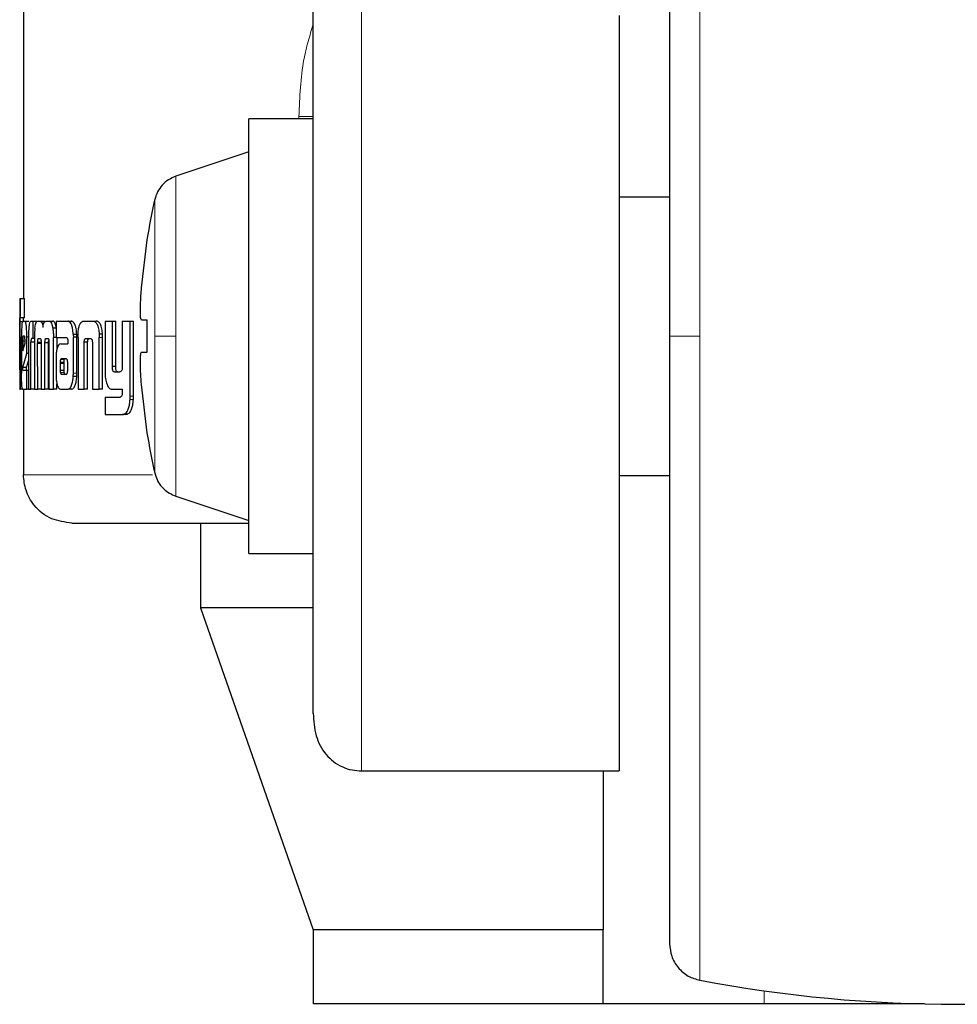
# Model space of a CAD drawing. Header units: millimetres. Extents: x 27 to 265, y 60 to 148.
# Tile 67 of 78: x 233.78 to 234.79, y 60.47 to 61.53. Entities that reach past the tile are written whole.
import ezdxf

# ---------------------------------------------------------------- set-up
doc = ezdxf.new("R2010")
doc.units = ezdxf.units.MM
doc.linetypes.add('PHANTOM', pattern=[12.7, 6.35, -1.27, 1.27, -1.27, 1.27, -1.27])

msp = doc.modelspace()

# ---------------------------------------------------------------- linework, layer by layer
at = {"color": 7, "linetype": 'Continuous', "lineweight": 25}
for p, q in [((233.7815, 62.4295), (233.7815, 61.2314)), ((234.4234, 61.5365), (234.4234, 60.7222)), ((234.0938, 61.4249), (234.0244, 61.4249)), ((234.0244, 61.1907), (234.0244, 61.4249)), ((234.0244, 61.3894), (233.9458, 61.3632)), ((234.4778, 61.3407), (234.4234, 61.3407)), ((233.9087, 61.2428), (233.9149, 61.2948)), ((233.9149, 61.2948), (233.9146, 61.2948)), ((233.7775, 61.2314), (233.7775, 61.231)), ((233.7775, 61.2314), (233.7785, 61.2314)), ((233.7785, 61.2104), (233.7785, 61.2314)), ((233.7785, 61.2314), (233.7825, 61.2314)), ((233.7825, 61.2104), (233.7825, 61.2314)), ((233.7775, 61.231), (233.7775, 61.1341)), ((233.7775, 61.2104), (233.7785, 61.2104)), ((233.7825, 61.2104), (233.7785, 61.2104)), ((233.7775, 61.1588), (233.7775, 61.2063)), ((233.7815, 61.2063), (233.7775, 61.2063)), ((233.7806, 61.207), (233.7832, 61.207)), ((233.7832, 61.207), (233.7872, 61.207)), ((233.7874, 61.2069), (233.7872, 61.207)), ((233.7896, 61.207), (233.7917, 61.207)), ((233.7917, 61.207), (233.7917, 61.1884)), ((233.7917, 61.207), (233.7956, 61.207)), ((233.7966, 61.207), (233.7995, 61.207)), ((233.7995, 61.207), (233.8034, 61.207)), ((233.8046, 61.2061), (233.8034, 61.207)), ((233.8059, 61.207), (233.8094, 61.207)), ((233.8094, 61.207), (233.8133, 61.207)), ((233.8166, 61.207), (233.8166, 61.1894)), ((233.8166, 61.207), (233.8292, 61.207)), ((233.8292, 61.207), (233.833, 61.207)), ((233.834, 61.2067), (233.8302, 61.2067)), ((233.8465, 61.207), (233.8562, 61.207)), ((233.8562, 61.207), (233.8599, 61.207)), ((233.8694, 61.207), (233.8694, 61.1523)), ((233.8694, 61.207), (233.8773, 61.207)), ((233.8773, 61.1582), (233.8773, 61.207)), ((233.8773, 61.207), (233.8809, 61.207)), ((233.8809, 61.1582), (233.8809, 61.207)), ((233.888, 61.207), (233.888, 61.157)), ((233.888, 61.207), (233.8965, 61.207)), ((233.8965, 61.1263), (233.8965, 61.207)), ((233.8965, 61.207), (233.9001, 61.207)), ((233.9001, 61.1263), (233.9001, 61.207)), ((233.9149, 61.2081), (233.9087, 61.2081)), ((233.9149, 61.1734), (233.9149, 61.2081)), ((233.7779, 61.1898), (233.7779, 61.1591)), ((233.7779, 61.1898), (233.7788, 61.1898)), ((233.7788, 61.1585), (233.7788, 61.1898)), ((233.7794, 61.1897), (233.7794, 61.151)), ((233.7827, 61.1907), (233.7812, 61.1907)), ((233.7869, 61.1897), (233.7852, 61.1897)), ((233.7852, 61.1722), (233.7852, 61.1897)), ((233.7934, 61.1894), (233.7934, 61.1337)), ((233.8166, 61.1993), (233.8132, 61.1993)), ((233.8138, 61.1337), (233.8138, 61.1894)), ((233.8166, 61.1894), (233.8138, 61.1894)), ((233.8166, 61.1894), (233.828, 61.1894)), ((233.8177, 61.1769), (233.8177, 61.1894)), ((233.8352, 61.193), (233.839, 61.193)), ((233.8353, 61.1509), (233.8353, 61.1898)), ((233.8391, 61.1898), (233.8353, 61.1898)), ((233.839, 61.1509), (233.8391, 61.1898)), ((233.8403, 61.1895), (233.8403, 61.1337)), ((233.8667, 61.1929), (233.8631, 61.1929)), ((233.8631, 61.1929), (233.8632, 61.1895)), ((233.8632, 61.1337), (233.8632, 61.1895)), ((233.8668, 61.1337), (233.8668, 61.1895)), ((234.0244, 60.9565), (234.0244, 61.1907)), ((233.7807, 61.1858), (233.7807, 61.1749)), ((233.7807, 61.1858), (233.7832, 61.1858)), ((233.7807, 61.1749), (233.7832, 61.1838)), ((233.7832, 61.1838), (233.7832, 61.1856)), ((233.7869, 61.1882), (233.7869, 61.1337)), ((233.7896, 61.1337), (233.7896, 61.1845)), ((233.7934, 61.1845), (233.7896, 61.1845)), ((233.7917, 61.1884), (233.7903, 61.1884)), ((233.7934, 61.1884), (233.7917, 61.1884)), ((233.7969, 61.1337), (233.7968, 61.1829)), ((233.8006, 61.1829), (233.7968, 61.1829)), ((233.8008, 61.1841), (233.7969, 61.1841)), ((233.7979, 61.1884), (233.7997, 61.1884)), ((233.8006, 61.1837), (233.8006, 61.1337)), ((233.8047, 61.1337), (233.8047, 61.1837)), ((233.8086, 61.1837), (233.8047, 61.1837)), ((233.8083, 61.188), (233.8053, 61.188)), ((233.8058, 61.1884), (233.8077, 61.1884)), ((233.8086, 61.1337), (233.8086, 61.1837)), ((233.809, 61.1829), (233.809, 61.1337)), ((233.8217, 61.1826), (233.8293, 61.1826)), ((233.8292, 61.1865), (233.8292, 61.1856)), ((233.8293, 61.1845), (233.8293, 61.1826)), ((233.8469, 61.1337), (233.8469, 61.1844)), ((233.8506, 61.1844), (233.8469, 61.1844)), ((233.8491, 61.1884), (233.8535, 61.1884)), ((233.8506, 61.1337), (233.8506, 61.1844)), ((233.8558, 61.1833), (233.8558, 61.1337)), ((233.7808, 61.1569), (233.7852, 61.1722)), ((233.7869, 61.1722), (233.7852, 61.1722)), ((233.9087, 61.1734), (233.9149, 61.1734)), ((233.9087, 61.1734), (233.9149, 61.1734)), ((233.7847, 61.1569), (233.7869, 61.1642)), ((233.8166, 61.1652), (233.8166, 61.1503)), ((233.821, 61.1627), (233.821, 61.1615)), ((233.821, 61.1627), (233.8249, 61.1627)), ((233.821, 61.1615), (233.8211, 61.154)), ((233.8221, 61.1663), (233.8219, 61.1662)), ((233.8219, 61.1662), (233.8257, 61.1662)), ((233.8225, 61.1663), (233.8221, 61.1663)), ((233.8276, 61.1664), (233.8225, 61.1663)), ((233.8225, 61.1663), (233.8263, 61.1663)), ((233.8249, 61.1627), (233.8249, 61.1615)), ((233.8249, 61.1615), (233.8249, 61.154)), ((233.8259, 61.1663), (233.8257, 61.1662)), ((233.8279, 61.1664), (233.8263, 61.1663)), ((233.8292, 61.1541), (233.8292, 61.1622)), ((233.8809, 61.1582), (233.8773, 61.1582)), ((233.7775, 61.1547), (233.7777, 61.1547)), ((233.7847, 61.1569), (233.7808, 61.1569)), ((233.781, 61.1541), (233.7852, 61.1541)), ((233.7852, 61.1337), (233.7852, 61.1541)), ((233.7852, 61.1541), (233.7869, 61.1541)), ((233.8211, 61.154), (233.8249, 61.154)), ((233.8222, 61.1499), (233.826, 61.1499)), ((233.8225, 61.1498), (233.8277, 61.1499)), ((233.839, 61.1475), (233.8352, 61.1475)), ((233.8795, 61.1523), (233.8854, 61.1523)), ((233.8176, 61.1337), (233.8176, 61.1393)), ((233.9149, 61.0866), (233.9087, 61.1387)), ((233.7775, 61.1337), (233.7775, 61.1341)), ((233.7775, 61.1337), (233.7779, 61.1337)), ((233.7806, 61.1337), (233.7779, 61.1337)), ((233.7806, 61.1337), (233.7852, 61.1337)), ((233.7815, 61.1337), (233.7815, 61.0415)), ((233.7869, 61.1337), (233.7852, 61.1337)), ((233.7869, 61.1337), (233.7896, 61.1337)), ((233.7934, 61.1337), (233.7896, 61.1337)), ((233.7934, 61.1337), (233.7969, 61.1337)), ((233.8006, 61.1337), (233.7969, 61.1337)), ((233.8006, 61.1337), (233.8047, 61.1337)), ((233.8086, 61.1337), (233.8047, 61.1337)), ((233.809, 61.1337), (233.8138, 61.1337)), ((233.8176, 61.1337), (233.8138, 61.1337)), ((233.8219, 61.1337), (233.8298, 61.1337)), ((233.8336, 61.1337), (233.8298, 61.1337)), ((233.8403, 61.1337), (233.8469, 61.1337)), ((233.8506, 61.1337), (233.8469, 61.1337)), ((233.8558, 61.1337), (233.8632, 61.1337)), ((233.8668, 61.1337), (233.8632, 61.1337)), ((233.8773, 61.1337), (233.888, 61.1337)), ((233.888, 61.1337), (233.888, 61.1294)), ((233.8694, 61.1249), (233.8694, 61.1063)), ((233.8694, 61.1249), (233.8856, 61.1249)), ((233.8694, 61.1063), (233.8884, 61.1063)), ((233.892, 61.1063), (233.8884, 61.1063)), ((233.8937, 61.1067), (233.8902, 61.1067)), ((233.892, 61.1063), (233.8937, 61.1067)), ((233.9146, 61.0866), (233.9149, 61.0866)), ((234.4234, 61.0407), (234.4778, 61.0407)), ((233.9458, 61.0182), (234.0244, 60.992)), ((233.9723, 60.9894), (233.9723, 60.8981)), ((234.0244, 60.9565), (234.0938, 60.9565)), ((233.9723, 60.8981), (234.0938, 60.5511)), ((234.0926, 60.8981), (233.9723, 60.8981)), ((234.1458, 60.7222), (234.4234, 60.7222)), ((234.4061, 60.7222), (234.4061, 60.5511)), ((234.0938, 60.5511), (234.0938, 60.4711)), ((234.4061, 60.5511), (234.0938, 60.5511)), ((234.4061, 60.4711), (234.4061, 60.5511)), ((234.4061, 60.4711), (234.0938, 60.4711)), ((234.5796, 60.4711), (234.4061, 60.4711)), ((234.7524, 60.4711), (234.5796, 60.4711))]:
    msp.add_line(p, q, dxfattribs=at)
at = {"color": 8, "linetype": 'PHANTOM', "lineweight": 18}
for p, q in [((234.5104, 61.8848), (234.5104, 61.1907)), ((234.1458, 60.7222), (234.1458, 61.5823)), ((234.0938, 61.4277), (234.0784, 61.4277)), ((234.0784, 61.4277), (234.0784, 61.4249)), ((233.9458, 61.1907), (233.9458, 61.3632)), ((233.923, 61.338), (233.923, 61.1907)), ((233.8668, 61.1895), (233.8632, 61.1895)), ((233.923, 61.1907), (233.923, 61.0434)), ((233.9458, 61.0182), (233.9458, 61.1907)), ((234.5104, 61.1907), (234.5104, 60.4966)), ((233.7794, 61.1585), (233.7788, 61.1585)), ((233.821, 61.1615), (233.8249, 61.1615)), ((233.8214, 61.1515), (233.8252, 61.1515)), ((233.839, 61.1509), (233.8353, 61.1509)), ((233.9001, 61.1263), (233.8965, 61.1263)), ((233.9, 61.1226), (233.8964, 61.1226)), ((233.9207, 61.0415), (233.7815, 61.0415)), ((234.5796, 60.4711), (234.5796, 60.4852))]:
    msp.add_line(p, q, dxfattribs=at)
at = {"color": 7, "linetype": 'Continuous', "lineweight": 25}
for centre, radius, start, end in [((234.5689, 61.1907), 0.6625, 167.1521, 170.9599), ((234.5689, 61.1907), 0.6625, 189.0401, 192.8479), ((234.7878, 61.9707), 1.5, 259.3429, 280.6571)]:
    msp.add_arc(centre, radius, start, end, dxfattribs=at)
for points, knots in [([(234.4778, 61.8455), (234.4778, 61.8445), (234.4778, 61.8426), (234.4778, 61.827), (234.4778, 61.8028), (234.4778, 61.7702), (234.4778, 61.7307), (234.4778, 61.6857), (234.4778, 61.6367), (234.4778, 61.58), (234.4778, 61.5158), (234.4778, 61.4451), (234.4778, 61.3664), (234.4778, 61.2817), (234.4778, 61.2198), (234.4778, 61.1907)], [0, 0, 0, 0, 0.079473, 0.158331, 0.23599, 0.311917, 0.38565, 0.456814, 0.52512, 0.59037, 0.672045, 0.748348, 0.819371, 0.915252, 1, 1, 1, 1]), ([(234.0938, 60.7842), (234.0938, 60.7848), (234.0938, 60.7889), (234.0938, 60.8101), (234.0938, 60.8471), (234.0938, 60.895), (234.0938, 60.9488), (234.0938, 61.0056), (234.0938, 61.0625), (234.0938, 61.1175), (234.0938, 61.1706), (234.0938, 61.224), (234.0938, 61.2801), (234.0938, 61.339), (234.0938, 61.3988), (234.0938, 61.4567), (234.0938, 61.5098), (234.0938, 61.5528), (234.0938, 61.5785), (234.0938, 61.5851), (234.0938, 61.5857)], [0, 0, 0, 0, 0.012616, 0.084317, 0.154615, 0.222417, 0.286857, 0.347339, 0.403534, 0.45534, 0.502829, 0.550347, 0.602182, 0.658407, 0.718918, 0.783383, 0.851205, 0.921517, 0.993223, 1, 1, 1, 1]), ([(233.9458, 61.3632), (233.9431, 61.3621), (233.9376, 61.3598), (233.9309, 61.3539), (233.9256, 61.3465), (233.9238, 61.3408), (233.923, 61.338)], [0, 0, 0, 0, 0.245878, 0.500027, 0.754137, 1, 1, 1, 1]), ([(233.9087, 61.2081), (233.9084, 61.2084), (233.9078, 61.2092), (233.9075, 61.2151), (233.9076, 61.2239), (233.908, 61.2337), (233.9085, 61.2401), (233.9087, 61.2428)], [0, 0, 0, 0, 0.214179, 0.428391, 0.641869, 0.855043, 1, 1, 1, 1]), ([(233.7775, 61.2063), (233.7775, 61.207), (233.7775, 61.2081), (233.7775, 61.2093), (233.7775, 61.2101), (233.7775, 61.2103), (233.7775, 61.2104)], [0, 0, 0, 0, 0.336232, 0.550428, 0.765327, 1, 1, 1, 1]), ([(233.7815, 61.207), (233.7815, 61.2075), (233.7815, 61.2083), (233.7815, 61.2094), (233.7815, 61.2101), (233.7815, 61.2103), (233.7815, 61.2104)], [0, 0, 0, 0, 0.250645, 0.498097, 0.746639, 1, 1, 1, 1]), ([(233.7806, 61.207), (233.7805, 61.2068), (233.7801, 61.2064), (233.7798, 61.2026), (233.7795, 61.1977), (233.7794, 61.1931), (233.7794, 61.1904), (233.7794, 61.1897)], [0, 0, 0, 0, 0.242816, 0.487165, 0.70151, 0.91994, 1, 1, 1, 1]), ([(233.7852, 61.1897), (233.7852, 61.1919), (233.7851, 61.1964), (233.7847, 61.2017), (233.7841, 61.2055), (233.7836, 61.2069), (233.7833, 61.207), (233.7832, 61.207)], [0, 0, 0, 0, 0.242777, 0.486954, 0.700851, 0.920375, 1, 1, 1, 1]), ([(233.7896, 61.207), (233.7892, 61.2069), (233.7885, 61.2066), (233.7877, 61.204), (233.7873, 61.2004), (233.7869, 61.195), (233.7869, 61.1909), (233.7869, 61.1882)], [0, 0, 0, 0, 0.266689, 0.42912, 0.592542, 0.740994, 1, 1, 1, 1]), ([(233.7938, 61.1993), (233.7941, 61.2012), (233.7946, 61.2045), (233.7956, 61.2067), (233.7963, 61.2069), (233.7966, 61.207)], [0, 0, 0, 0, 0.406332, 0.72457, 1, 1, 1, 1]), ([(233.7995, 61.207), (233.8, 61.2069), (233.8009, 61.2066), (233.802, 61.2041), (233.8024, 61.202), (233.8026, 61.2007), (233.8026, 61.2005)], [0, 0, 0, 0, 0.483218, 0.72602, 0.969973, 1, 1, 1, 1]), ([(233.8026, 61.2005), (233.8028, 61.2017), (233.8031, 61.204), (233.8043, 61.2066), (233.8053, 61.2069), (233.8059, 61.207)], [0, 0, 0, 0, 0.249421, 0.499532, 1, 1, 1, 1]), ([(233.8094, 61.207), (233.81, 61.2068), (233.811, 61.2065), (233.8123, 61.2036), (233.8129, 61.2007), (233.8132, 61.1993)], [0, 0, 0, 0, 0.385679, 0.692131, 1, 1, 1, 1]), ([(233.817, 61.1993), (233.8166, 61.2012), (233.8159, 61.2046), (233.8145, 61.2068), (233.8136, 61.2069), (233.8133, 61.207)], [0, 0, 0, 0, 0.425504, 0.744484, 1, 1, 1, 1]), ([(233.8302, 61.2067), (233.83, 61.2068), (233.8297, 61.207), (233.8293, 61.207), (233.8292, 61.207)], [0, 0, 0, 0, 0.499778, 1, 1, 1, 1]), ([(233.8352, 61.193), (233.835, 61.1951), (233.8347, 61.1986), (233.8336, 61.2028), (233.8321, 61.2057), (233.8309, 61.2063), (233.8302, 61.2067)], [0, 0, 0, 0, 0.282948, 0.488447, 0.69372, 1, 1, 1, 1]), ([(233.834, 61.2067), (233.8338, 61.2068), (233.8335, 61.207), (233.8331, 61.207), (233.833, 61.207)], [0, 0, 0, 0, 0.500134, 1, 1, 1, 1]), ([(233.839, 61.193), (233.8388, 61.1951), (233.8385, 61.1986), (233.8374, 61.2027), (233.8359, 61.2056), (233.8347, 61.2063), (233.834, 61.2067)], [0, 0, 0, 0, 0.282881, 0.488501, 0.693927, 1, 1, 1, 1]), ([(233.8404, 61.1929), (233.8405, 61.195), (233.8408, 61.1987), (233.8419, 61.203), (233.8434, 61.2059), (233.8451, 61.2069), (233.8462, 61.207), (233.8465, 61.207)], [0, 0, 0, 0, 0.259958, 0.447471, 0.6353, 0.880909, 1, 1, 1, 1]), ([(233.8562, 61.207), (233.857, 61.2069), (233.8583, 61.2068), (233.8598, 61.2054), (233.8608, 61.2037), (233.8617, 61.2015), (233.8626, 61.198), (233.8629, 61.1949), (233.8631, 61.1929)], [0, 0, 0, 0, 0.250375, 0.375662, 0.500801, 0.622433, 0.750732, 1, 1, 1, 1]), ([(233.8667, 61.1929), (233.8665, 61.1949), (233.8663, 61.198), (233.8654, 61.2015), (233.8645, 61.2037), (233.8635, 61.2054), (233.8619, 61.2068), (233.8607, 61.2069), (233.8599, 61.207)], [0, 0, 0, 0, 0.249763, 0.378229, 0.499843, 0.624934, 0.750053, 1, 1, 1, 1]), ([(233.7812, 61.1907), (233.7811, 61.1907), (233.781, 61.1905), (233.7808, 61.1893), (233.7808, 61.1878), (233.7807, 61.1865), (233.7807, 61.1858), (233.7807, 61.1858)], [0, 0, 0, 0, 0.272021, 0.51929, 0.75543, 0.965059, 1, 1, 1, 1]), ([(233.7832, 61.1856), (233.7832, 61.1864), (233.7832, 61.1876), (233.7831, 61.1891), (233.783, 61.19), (233.7829, 61.1906), (233.7828, 61.1907), (233.7827, 61.1907)], [0, 0, 0, 0, 0.273298, 0.436295, 0.600565, 0.749595, 1, 1, 1, 1]), ([(233.7938, 61.1993), (233.7937, 61.1981), (233.7935, 61.196), (233.7934, 61.1925), (233.7934, 61.1905), (233.7934, 61.1894)], [0, 0, 0, 0, 0.395666, 0.694718, 1, 1, 1, 1]), ([(233.8132, 61.1993), (233.8134, 61.1978), (233.8137, 61.1954), (233.8138, 61.192), (233.8138, 61.1903), (233.8138, 61.1894)], [0, 0, 0, 0, 0.499145, 0.749502, 1, 1, 1, 1]), ([(233.828, 61.1894), (233.8281, 61.1893), (233.8284, 61.1891), (233.8288, 61.1886), (233.829, 61.1879), (233.8292, 61.1872), (233.8292, 61.1868), (233.8292, 61.1865)], [0, 0, 0, 0, 0.265036, 0.53199, 0.718819, 0.867143, 1, 1, 1, 1]), ([(233.8352, 61.193), (233.8352, 61.1927), (233.8352, 61.192), (233.8353, 61.191), (233.8353, 61.1902), (233.8353, 61.1898)], [0, 0, 0, 0, 0.308555, 0.616952, 1, 1, 1, 1]), ([(233.8391, 61.1898), (233.839, 61.1901), (233.839, 61.1908), (233.839, 61.1919), (233.839, 61.1926), (233.839, 61.193)], [0, 0, 0, 0, 0.30837, 0.616722, 1, 1, 1, 1]), ([(233.8403, 61.1895), (233.8403, 61.1898), (233.8403, 61.1905), (233.8403, 61.1917), (233.8403, 61.1925), (233.8404, 61.1929)], [0, 0, 0, 0, 0.292051, 0.58419, 1, 1, 1, 1]), ([(233.8668, 61.1895), (233.8668, 61.1898), (233.8668, 61.1905), (233.8668, 61.1917), (233.8668, 61.1925), (233.8667, 61.1929)], [0, 0, 0, 0, 0.291961, 0.583838, 1, 1, 1, 1]), ([(234.4778, 61.1907), (234.4778, 61.1713), (234.4778, 61.1313), (234.4778, 61.0699), (234.4778, 61.0047), (234.4778, 60.9363), (234.4778, 60.8656), (234.4778, 60.8014), (234.4778, 60.7447), (234.4778, 60.6957), (234.4778, 60.6507), (234.4778, 60.6112), (234.4778, 60.5786), (234.4778, 60.5545), (234.4778, 60.5388), (234.4778, 60.5369), (234.4778, 60.5359)], [0, 0, 0, 0, 0.056514, 0.116768, 0.1806989, 0.2517244, 0.328022, 0.4096806, 0.4749247, 0.5432253, 0.6143828, 0.6881093, 0.7640301, 0.8416821, 0.9205339, 1, 1, 1, 1]), ([(233.7903, 61.1884), (233.7902, 61.1883), (233.79, 61.1881), (233.7898, 61.1873), (233.7896, 61.1862), (233.7896, 61.1853), (233.7896, 61.1847), (233.7896, 61.1845)], [0, 0, 0, 0, 0.278857, 0.561702, 0.735017, 0.908864, 1, 1, 1, 1]), ([(233.7968, 61.1829), (233.7968, 61.183), (233.7968, 61.1832), (233.7968, 61.1836), (233.7969, 61.1839), (233.7969, 61.1841)], [0, 0, 0, 0, 0.2598207, 0.5192166, 1, 1, 1, 1]), ([(233.7969, 61.1841), (233.7969, 61.185), (233.797, 61.1863), (233.7973, 61.1877), (233.7975, 61.1883), (233.7978, 61.1884), (233.7979, 61.1884)], [0, 0, 0, 0, 0.369057, 0.567785, 0.76648, 1, 1, 1, 1]), ([(233.7997, 61.1884), (233.7999, 61.1882), (233.8001, 61.1878), (233.8004, 61.1867), (233.8005, 61.1855), (233.8005, 61.1844), (233.8006, 61.1838), (233.8006, 61.1837)], [0, 0, 0, 0, 0.326417, 0.52757, 0.728883, 0.941255, 1, 1, 1, 1]), ([(233.8047, 61.1837), (233.8047, 61.1844), (233.8047, 61.1855), (233.8049, 61.1869), (233.8051, 61.1876), (233.8053, 61.1879), (233.8053, 61.188)], [0, 0, 0, 0, 0.369401, 0.615342, 0.860727, 1, 1, 1, 1]), ([(233.8053, 61.188), (233.8054, 61.1881), (233.8055, 61.1882), (233.8056, 61.1884), (233.8057, 61.1884), (233.8058, 61.1884)], [0, 0, 0, 0, 0.337648, 0.667391, 1, 1, 1, 1]), ([(233.8077, 61.1884), (233.8079, 61.1884), (233.8081, 61.1884), (233.8084, 61.188), (233.8086, 61.1874), (233.8087, 61.1871)], [0, 0, 0, 0, 0.3443792, 0.6924227, 1, 1, 1, 1]), ([(233.8086, 61.1837), (233.8086, 61.1844), (233.8086, 61.1854), (233.8087, 61.1862), (233.8088, 61.1865)], [0, 0, 0, 0, 0.668375, 1, 1, 1, 1]), ([(233.8087, 61.1871), (233.8088, 61.1866), (233.809, 61.1857), (233.809, 61.1841), (233.809, 61.1832), (233.809, 61.1829)], [0, 0, 0, 0, 0.364894, 0.811934, 1, 1, 1, 1]), ([(233.8217, 61.1826), (233.8209, 61.1824), (233.8196, 61.1821), (233.818, 61.1789), (233.8171, 61.1751), (233.8166, 61.1703), (233.8166, 61.1669), (233.8166, 61.1652)], [0, 0, 0, 0, 0.288824, 0.467642, 0.646819, 0.816012, 1, 1, 1, 1]), ([(233.8292, 61.1856), (233.8292, 61.1854), (233.8292, 61.1852), (233.8292, 61.1848), (233.8293, 61.1846), (233.8293, 61.1845)], [0, 0, 0, 0, 0.359698, 0.6777, 1, 1, 1, 1]), ([(233.8469, 61.1844), (233.847, 61.185), (233.8471, 61.1861), (233.8474, 61.1872), (233.848, 61.1881), (233.8485, 61.1884), (233.849, 61.1884), (233.8491, 61.1884)], [0, 0, 0, 0, 0.237935, 0.40347, 0.567953, 0.841424, 1, 1, 1, 1]), ([(233.8506, 61.1844), (233.8507, 61.185), (233.8508, 61.1861), (233.8512, 61.1873), (233.8517, 61.1881), (233.8523, 61.1884), (233.8527, 61.1884), (233.8528, 61.1884)], [0, 0, 0, 0, 0.250099, 0.416703, 0.582021, 0.859683, 1, 1, 1, 1]), ([(233.8535, 61.1884), (233.8537, 61.1884), (233.8542, 61.1884), (233.8549, 61.1878), (233.8554, 61.1868), (233.8557, 61.1856), (233.8557, 61.1848), (233.8558, 61.1844)], [0, 0, 0, 0, 0.247649, 0.49778, 0.672729, 0.848197, 1, 1, 1, 1]), ([(233.8558, 61.1844), (233.8558, 61.1843), (233.8558, 61.184), (233.8558, 61.1837), (233.8558, 61.1834), (233.8558, 61.1833)], [0, 0, 0, 0, 0.356945, 0.675709, 1, 1, 1, 1]), ([(233.9087, 61.1387), (233.9084, 61.1425), (233.9078, 61.1503), (233.9075, 61.1607), (233.9076, 61.1685), (233.908, 61.1727), (233.9085, 61.1732), (233.9087, 61.1734)], [0, 0, 0, 0, 0.2141783, 0.4283888, 0.6418684, 0.8550501, 1, 1, 1, 1]), ([(233.7775, 61.1573), (233.7775, 61.1575), (233.7775, 61.1578), (233.7775, 61.1583), (233.7775, 61.1586), (233.7775, 61.1588)], [0, 0, 0, 0, 0.335001, 0.666333, 1, 1, 1, 1]), ([(233.7775, 61.1547), (233.7775, 61.1548), (233.7775, 61.1551), (233.7775, 61.1559), (233.7775, 61.1568), (233.7775, 61.1573)], [0, 0, 0, 0, 0.335083, 0.673357, 1, 1, 1, 1]), ([(233.7779, 61.1591), (233.7779, 61.1582), (233.7779, 61.157), (233.7779, 61.1558), (233.7778, 61.1549), (233.7778, 61.1547), (233.7777, 61.1547), (233.7777, 61.1547)], [0, 0, 0, 0, 0.275902, 0.404911, 0.533744, 0.866559, 1, 1, 1, 1]), ([(233.7787, 61.1452), (233.7787, 61.1463), (233.7787, 61.1485), (233.7788, 61.153), (233.7788, 61.1563), (233.7788, 61.1585)], [0, 0, 0, 0, 0.259641, 0.509349, 1, 1, 1, 1]), ([(233.8219, 61.1662), (233.8218, 61.1661), (233.8216, 61.166), (233.8214, 61.1654), (233.8212, 61.1645), (233.8211, 61.1635), (233.8211, 61.1628), (233.821, 61.1627)], [0, 0, 0, 0, 0.216603, 0.399921, 0.583069, 0.901209, 1, 1, 1, 1]), ([(233.8257, 61.1662), (233.8256, 61.1661), (233.8254, 61.166), (233.8252, 61.1654), (233.825, 61.1645), (233.8249, 61.1635), (233.8249, 61.1628), (233.8249, 61.1627)], [0, 0, 0, 0, 0.215658, 0.39874, 0.581501, 0.899968, 1, 1, 1, 1]), ([(233.8284, 61.1659), (233.8283, 61.166), (233.8281, 61.1663), (233.8279, 61.1664), (233.8277, 61.1664), (233.8276, 61.1664)], [0, 0, 0, 0, 0.43629, 0.716682, 1, 1, 1, 1]), ([(233.8292, 61.1622), (233.8292, 61.1626), (233.8291, 61.1633), (233.8291, 61.1641), (233.829, 61.1648), (233.8287, 61.1653), (233.8285, 61.1657), (233.8284, 61.1659)], [0, 0, 0, 0, 0.263266, 0.41101, 0.515054, 0.737494, 1, 1, 1, 1]), ([(233.8795, 61.1523), (233.8792, 61.1524), (233.8787, 61.1524), (233.8781, 61.1532), (233.8776, 61.1544), (233.8774, 61.1561), (233.8773, 61.1574), (233.8773, 61.1582)], [0, 0, 0, 0, 0.2315137, 0.386873, 0.5428023, 0.7447958, 1, 1, 1, 1]), ([(233.8831, 61.1523), (233.8828, 61.1524), (233.8823, 61.1524), (233.8817, 61.1532), (233.8813, 61.1543), (233.881, 61.1561), (233.881, 61.1574), (233.8809, 61.1582)], [0, 0, 0, 0, 0.226014, 0.381915, 0.538461, 0.73803, 1, 1, 1, 1]), ([(233.7806, 61.1337), (233.7805, 61.1339), (233.7801, 61.1344), (233.7797, 61.1382), (233.7795, 61.1432), (233.7794, 61.1477), (233.7794, 61.1503), (233.7794, 61.151)], [0, 0, 0, 0, 0.246552, 0.494859, 0.706875, 0.924833, 1, 1, 1, 1]), ([(233.781, 61.1541), (233.781, 61.1541), (233.7809, 61.1541), (233.7808, 61.1546), (233.7808, 61.1551), (233.7808, 61.1559), (233.7808, 61.1565), (233.7808, 61.1569)], [0, 0, 0, 0, 0.368599, 0.509915, 0.608584, 0.7384, 1, 1, 1, 1]), ([(233.785, 61.1541), (233.785, 61.1541), (233.7849, 61.1541), (233.7848, 61.1544), (233.7848, 61.1547), (233.7848, 61.1556), (233.7847, 61.1563), (233.7847, 61.1569)], [0, 0, 0, 0, 0.289948, 0.427071, 0.537162, 0.648331, 1, 1, 1, 1]), ([(233.8166, 61.1503), (233.8166, 61.1499), (233.8166, 61.1493), (233.8166, 61.1482), (233.8166, 61.1474), (233.8166, 61.147)], [0, 0, 0, 0, 0.304931, 0.609924, 1, 1, 1, 1]), ([(233.8166, 61.147), (233.8168, 61.1447), (233.8171, 61.1408), (233.8182, 61.1369), (233.8197, 61.1343), (233.821, 61.1338), (233.8218, 61.1337), (233.8219, 61.1337)], [0, 0, 0, 0, 0.281041, 0.468274, 0.65465, 0.959008, 1, 1, 1, 1]), ([(233.8211, 61.154), (233.8211, 61.1537), (233.8211, 61.1529), (233.8212, 61.1521), (233.8213, 61.1516), (233.8214, 61.1515)], [0, 0, 0, 0, 0.394593, 0.860893, 1, 1, 1, 1]), ([(233.8214, 61.1515), (233.8215, 61.1512), (233.8216, 61.1506), (233.8219, 61.1501), (233.8221, 61.15), (233.8222, 61.1499)], [0, 0, 0, 0, 0.467511, 0.730603, 1, 1, 1, 1]), ([(233.8222, 61.1499), (233.8222, 61.1499), (233.8223, 61.1498), (233.8224, 61.1498), (233.8224, 61.1498), (233.8225, 61.1498)], [0, 0, 0, 0, 0.360701, 0.677767, 1, 1, 1, 1]), ([(233.8249, 61.154), (233.8249, 61.1537), (233.8249, 61.1532), (233.825, 61.1523), (233.8251, 61.1518), (233.8252, 61.1515)], [0, 0, 0, 0, 0.337366, 0.597337, 1, 1, 1, 1]), ([(233.8252, 61.1515), (233.8253, 61.1513), (233.8254, 61.1507), (233.8257, 61.1502), (233.8259, 61.15), (233.826, 61.1499)], [0, 0, 0, 0, 0.304581, 0.726963, 1, 1, 1, 1]), ([(233.8277, 61.1499), (233.8278, 61.1499), (233.8281, 61.1499), (233.8285, 61.1504), (233.8288, 61.151), (233.8289, 61.1512)], [0, 0, 0, 0, 0.340431, 0.683033, 1, 1, 1, 1]), ([(233.8289, 61.1512), (233.8289, 61.1515), (233.829, 61.1521), (233.8292, 61.1531), (233.8292, 61.1538), (233.8292, 61.1541)], [0, 0, 0, 0, 0.332381, 0.667313, 1, 1, 1, 1]), ([(233.8298, 61.1337), (233.8305, 61.134), (233.8319, 61.1344), (233.8335, 61.1379), (233.8347, 61.1423), (233.835, 61.1458), (233.8352, 61.1475)], [0, 0, 0, 0, 0.296805, 0.534178, 0.771629, 1, 1, 1, 1]), ([(233.8336, 61.1337), (233.8343, 61.134), (233.8357, 61.1344), (233.8373, 61.1378), (233.8385, 61.1422), (233.8388, 61.1458), (233.839, 61.1475)], [0, 0, 0, 0, 0.295497, 0.53259, 0.769742, 1, 1, 1, 1]), ([(233.8352, 61.1475), (233.8352, 61.1479), (233.8352, 61.1485), (233.8353, 61.1497), (233.8353, 61.1505), (233.8353, 61.1509)], [0, 0, 0, 0, 0.294858, 0.589876, 1, 1, 1, 1]), ([(233.839, 61.1475), (233.839, 61.1479), (233.839, 61.1485), (233.839, 61.1497), (233.839, 61.1505), (233.839, 61.1509)], [0, 0, 0, 0, 0.29198, 0.58404, 1, 1, 1, 1]), ([(233.8694, 61.1523), (233.8694, 61.151), (233.8695, 61.1485), (233.8698, 61.145), (233.8702, 61.143), (233.8705, 61.142)], [0, 0, 0, 0, 0.376277, 0.681067, 1, 1, 1, 1]), ([(233.8859, 61.1525), (233.8858, 61.1524), (233.8857, 61.1524), (233.8855, 61.1523), (233.8854, 61.1523), (233.8854, 61.1523)], [0, 0, 0, 0, 0.359509, 0.677462, 1, 1, 1, 1]), ([(233.888, 61.157), (233.8879, 61.1563), (233.8878, 61.1551), (233.8873, 61.1537), (233.8867, 61.1528), (233.8862, 61.1526), (233.8859, 61.1525)], [0, 0, 0, 0, 0.292462, 0.511518, 0.731142, 1, 1, 1, 1]), ([(233.7779, 61.1337), (233.778, 61.1338), (233.7781, 61.1341), (233.7784, 61.1365), (233.7785, 61.1404), (233.7786, 61.1436), (233.7787, 61.1452)], [0, 0, 0, 0, 0.331209, 0.554508, 0.778899, 1, 1, 1, 1]), ([(233.8705, 61.142), (233.8712, 61.1398), (233.8724, 61.1361), (233.875, 61.1339), (233.8765, 61.1338), (233.8773, 61.1337)], [0, 0, 0, 0, 0.432489, 0.722615, 1, 1, 1, 1]), ([(233.888, 61.1294), (233.8879, 61.1288), (233.8878, 61.1276), (233.8873, 61.1262), (233.8867, 61.1255), (233.8863, 61.1252), (233.8861, 61.1251)], [0, 0, 0, 0, 0.316214, 0.554886, 0.793088, 1, 1, 1, 1]), ([(233.8964, 61.1226), (233.8965, 61.123), (233.8965, 61.1236), (233.8965, 61.1249), (233.8965, 61.1258), (233.8965, 61.1263)], [0, 0, 0, 0, 0.275113, 0.55041, 1, 1, 1, 1]), ([(233.9, 61.1226), (233.9, 61.123), (233.9, 61.1236), (233.9001, 61.1249), (233.9001, 61.1257), (233.9001, 61.1263)], [0, 0, 0, 0, 0.272421, 0.544965, 1, 1, 1, 1]), ([(233.8861, 61.1251), (233.886, 61.1251), (233.8859, 61.125), (233.8857, 61.1249), (233.8856, 61.1249), (233.8856, 61.1249)], [0, 0, 0, 0, 0.355727, 0.675038, 1, 1, 1, 1]), ([(233.8902, 61.1067), (233.8912, 61.1075), (233.893, 61.1088), (233.8949, 61.113), (233.896, 61.1177), (233.8963, 61.121), (233.8964, 61.1226)], [0, 0, 0, 0, 0.315355, 0.545604, 0.774778, 1, 1, 1, 1]), ([(233.8937, 61.1067), (233.8948, 61.1075), (233.8966, 61.1088), (233.8985, 61.113), (233.8995, 61.1177), (233.8998, 61.121), (233.9, 61.1226)], [0, 0, 0, 0, 0.314584, 0.544767, 0.773947, 1, 1, 1, 1]), ([(233.8884, 61.1063), (233.8886, 61.1064), (233.8889, 61.1064), (233.8895, 61.1065), (233.8899, 61.1066), (233.8902, 61.1067)], [0, 0, 0, 0, 0.260242, 0.520406, 1, 1, 1, 1]), ([(233.8335, 60.9894), (233.8261, 60.9904), (233.8108, 60.9923), (233.7933, 61.0063), (233.7832, 61.0239), (233.782, 61.0358), (233.7815, 61.0415)], [0, 0, 0, 0, 0.270244, 0.562426, 0.789739, 1, 1, 1, 1]), ([(233.923, 61.0434), (233.924, 61.0403), (233.926, 61.0339), (233.9334, 61.0242), (233.9411, 61.0205), (233.9458, 61.0182)], [0, 0, 0, 0, 0.276674, 0.562571, 1, 1, 1, 1]), ([(233.8335, 60.9894), (233.8349, 60.9894), (233.8378, 60.9894), (233.8611, 60.9894), (233.898, 60.9894), (233.9509, 60.9894), (233.9938, 60.9894), (234.0219, 60.9894), (234.0242, 60.9894)], [0, 0, 0, 0, 0.193178, 0.389374, 0.587372, 0.785656, 0.982569, 1, 1, 1, 1]), ([(234.0938, 60.7844), (234.0942, 60.7763), (234.0951, 60.7613), (234.1054, 60.7401), (234.1207, 60.7278), (234.135, 60.7229), (234.1424, 60.7225), (234.1458, 60.7222)], [0, 0, 0, 0, 0.3125685, 0.5856621, 0.8155402, 0.9135531, 1, 1, 1, 1]), ([(234.4778, 60.5359), (234.4782, 60.5314), (234.4791, 60.5222), (234.4864, 60.5099), (234.4972, 60.5004), (234.5061, 60.4978), (234.5104, 60.4966)], [0, 0, 0, 0, 0.24236, 0.500001, 0.757627, 1, 1, 1, 1])]:
    msp.add_open_spline(points, degree=3, knots=knots, dxfattribs=at)
at = {"color": 8, "linetype": 'PHANTOM', "lineweight": 18}
for points, knots in [([(234.0938, 61.5273), (234.09, 61.5147), (234.0805, 61.483), (234.0792, 61.4485), (234.0784, 61.4277)], [0, 0, 0, 0, 0.396872, 1, 1, 1, 1]), ([(233.9458, 61.1907), (233.9428, 61.1907), (233.9367, 61.1907), (233.9278, 61.1907), (233.9248, 61.1907), (233.923, 61.1907)], [0, 0, 0, 0, 0.2766706, 0.5625399, 1, 1, 1, 1]), ([(234.4778, 61.1907), (234.4784, 61.1907), (234.4795, 61.1907), (234.488, 61.1907), (234.4988, 61.1907), (234.5066, 61.1907), (234.5104, 61.1907)], [0, 0, 0, 0, 0.272462, 0.561872, 0.787526, 1, 1, 1, 1])]:
    msp.add_open_spline(points, degree=3, knots=knots, dxfattribs=at)

doc.saveas('drawing.dxf')
